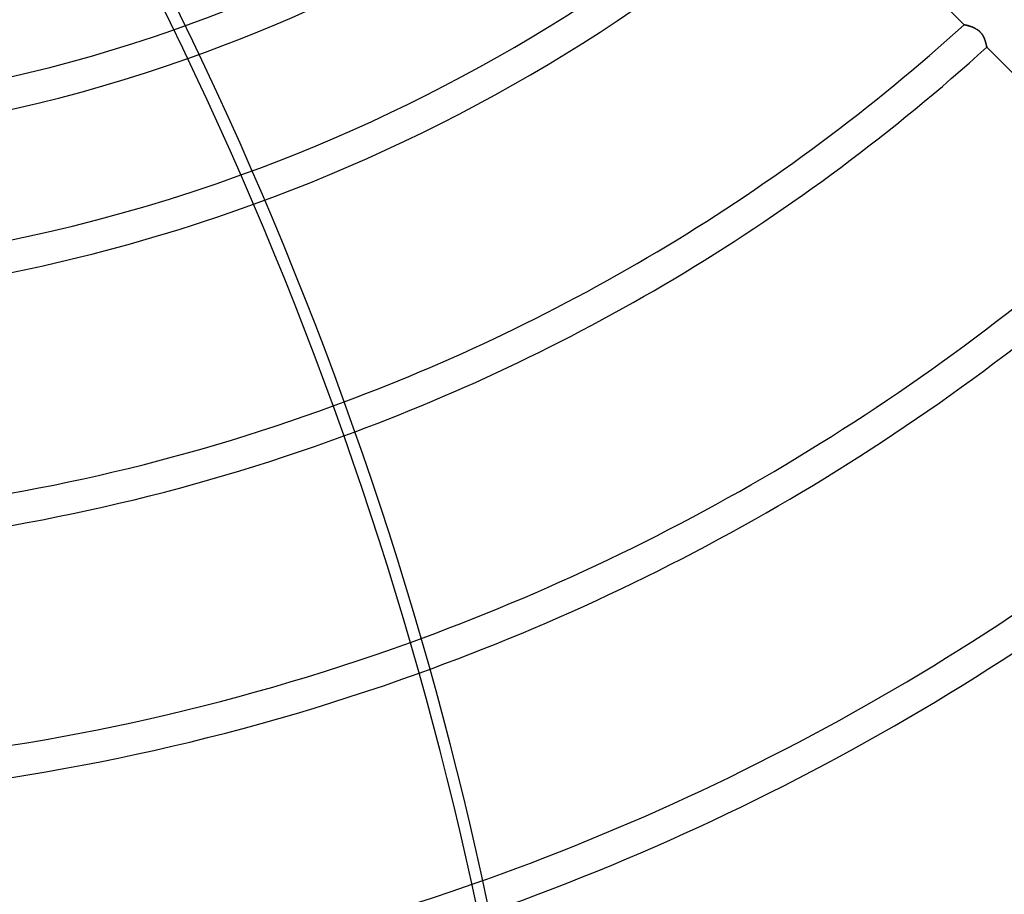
# Model space of a CAD drawing. Header units: millimetres. Extents: x -215 to 215, y -215 to 215.
# Tile 20 of 55: x 17 to 64, y -110 to -68. Entities that reach past the tile are written whole.
import ezdxf

# ---------------------------------------------------------------- set-up
doc = ezdxf.new("R2010")
doc.units = ezdxf.units.MM
doc.layers.add('MAIN-1', color=7, linetype='Continuous')
doc.layers.add('MAIN-2', color=7, linetype='Continuous')

msp = doc.modelspace()

# ---------------------------------------------------------------- linework, layer by layer
at = {"layer": 'MAIN-1'}
for radius, start, end in [(153.5, 270.00002, 89.99998), (152.5, 270.00002, 89.99998), (162, 179.99998, 0), (72.743, 263.32563, 289.35018), (74.267, 263.16538, 289.4807), (80.368, 262.48975, 289.86481), (81.892, 262.31327, 289.93024), (92.263, 261.05019, 290.11301), (93.787, 260.85664, 290.10665), (104.157, 259.50011, 289.88257), (105.683, 259.29545, 289.82608), (116.052, 257.87577, 289.30755)]:
    msp.add_arc((0, 0), radius, start, end, dxfattribs=at)
for centre, major_axis, start_param, end_param in [((14.406, -154.868), (-93.223, 128.31), -1.570796, -1.004743), ((-96.828, -114.386), (93.223, -128.31), 0.86064, 1.408172), ((-97.303, -114.732), (93.223, -128.31), 0.86064, 1.408172)]:
    msp.add_ellipse(centre, major_axis=major_axis, ratio=0.809017, start_param=start_param, end_param=end_param, dxfattribs=at)
at = {"layer": 'MAIN-2'}
for p, q in [((61.924, -68.394), (54.581, -61.051)), ((61.926, -68.395), (61.924, -68.394)), ((61.924, -68.394), (61.925, -68.394)), ((61.925, -68.394), (61.929, -68.395)), ((61.93, -68.395), (61.926, -68.395)), ((61.929, -68.395), (61.935, -68.397)), ((61.937, -68.397), (61.93, -68.395)), ((61.935, -68.397), (61.944, -68.399)), ((61.947, -68.399), (61.937, -68.397)), ((61.944, -68.399), (61.955, -68.401)), ((61.96, -68.402), (61.947, -68.399)), ((61.955, -68.401), (61.968, -68.404)), ((61.975, -68.406), (61.96, -68.402)), ((61.968, -68.404), (61.984, -68.408)), ((61.993, -68.41), (61.975, -68.406)), ((61.984, -68.408), (62.001, -68.412)), ((62.013, -68.414), (61.993, -68.41)), ((62.001, -68.412), (62.021, -68.416)), ((62.035, -68.42), (62.013, -68.414)), ((62.021, -68.416), (62.042, -68.422)), ((62.059, -68.426), (62.035, -68.42)), ((62.042, -68.422), (62.065, -68.428)), ((62.084, -68.433), (62.059, -68.426)), ((62.065, -68.428), (62.089, -68.434)), ((62.112, -68.44), (62.084, -68.433)), ((62.089, -68.434), (62.115, -68.441)), ((62.14, -68.449), (62.112, -68.44)), ((62.115, -68.441), (62.142, -68.449)), ((62.171, -68.458), (62.14, -68.449)), ((62.142, -68.449), (62.17, -68.458)), ((62.17, -68.458), (62.199, -68.467)), ((62.202, -68.468), (62.171, -68.458)), ((62.199, -68.467), (62.229, -68.477)), ((62.234, -68.478), (62.202, -68.468)), ((62.229, -68.477), (62.259, -68.487)), ((62.266, -68.49), (62.234, -68.478)), ((62.259, -68.487), (62.29, -68.499)), ((62.3, -68.502), (62.266, -68.49)), ((62.29, -68.499), (62.321, -68.511)), ((62.333, -68.516), (62.3, -68.502)), ((62.321, -68.511), (62.353, -68.524)), ((62.367, -68.531), (62.333, -68.516)), ((62.353, -68.524), (62.384, -68.538)), ((62.401, -68.546), (62.367, -68.531)), ((62.384, -68.538), (62.416, -68.554)), ((62.435, -68.563), (62.401, -68.546)), ((62.416, -68.554), (62.448, -68.57)), ((62.469, -68.581), (62.435, -68.563)), ((62.448, -68.57), (62.481, -68.588)), ((62.503, -68.601), (62.469, -68.581)), ((62.481, -68.588), (62.513, -68.607)), ((62.537, -68.622), (62.503, -68.601)), ((62.513, -68.607), (62.544, -68.627)), ((62.57, -68.645), (62.537, -68.622)), ((62.544, -68.627), (62.575, -68.649)), ((62.602, -68.669), (62.57, -68.645)), ((62.575, -68.649), (62.606, -68.672)), ((62.633, -68.695), (62.602, -68.669)), ((62.606, -68.672), (62.635, -68.697)), ((62.663, -68.722), (62.633, -68.695)), ((62.635, -68.697), (62.664, -68.722)), ((62.692, -68.75), (62.663, -68.722)), ((62.664, -68.722), (62.691, -68.749)), ((62.691, -68.749), (62.717, -68.778)), ((62.719, -68.78), (62.692, -68.75)), ((62.717, -68.778), (62.742, -68.807)), ((62.745, -68.811), (62.719, -68.78)), ((62.742, -68.807), (62.765, -68.838)), ((62.77, -68.843), (62.745, -68.811)), ((62.765, -68.838), (62.787, -68.869)), ((62.792, -68.876), (62.77, -68.843)), ((62.787, -68.869), (62.807, -68.9)), ((62.813, -68.91), (62.792, -68.876)), ((62.807, -68.9), (62.826, -68.932)), ((62.832, -68.943), (62.813, -68.91)), ((62.826, -68.932), (62.844, -68.965)), ((62.85, -68.977), (62.832, -68.943)), ((62.844, -68.965), (62.86, -68.997)), ((62.867, -69.011), (62.85, -68.977)), ((62.86, -68.997), (62.875, -69.029)), ((62.882, -69.044), (62.867, -69.011)), ((62.875, -69.029), (62.889, -69.061)), ((62.896, -69.078), (62.882, -69.044)), ((62.889, -69.061), (62.901, -69.093)), ((62.908, -69.111), (62.896, -69.078)), ((62.901, -69.093), (62.913, -69.124)), ((62.92, -69.143), (62.908, -69.111)), ((62.913, -69.124), (62.924, -69.154)), ((62.931, -69.175), (62.92, -69.143)), ((62.924, -69.154), (62.933, -69.184)), ((62.94, -69.207), (62.931, -69.175)), ((62.933, -69.184), (62.942, -69.213)), ((62.949, -69.237), (62.94, -69.207)), ((62.942, -69.213), (62.951, -69.241)), ((62.958, -69.267), (62.949, -69.237)), ((62.951, -69.241), (62.958, -69.268)), ((62.965, -69.295), (62.958, -69.267)), ((62.958, -69.268), (62.965, -69.294)), ((62.965, -69.294), (62.971, -69.318)), ((62.971, -69.321), (62.965, -69.295)), ((62.971, -69.318), (62.976, -69.341)), ((62.977, -69.346), (62.971, -69.321)), ((62.976, -69.341), (62.981, -69.363)), ((62.983, -69.369), (62.977, -69.346)), ((62.981, -69.363), (62.986, -69.383)), ((62.987, -69.39), (62.983, -69.369)), ((62.986, -69.383), (62.99, -69.401)), ((62.991, -69.409), (62.987, -69.39)), ((62.99, -69.401), (62.993, -69.418)), ((62.995, -69.426), (62.991, -69.409)), ((62.993, -69.418), (62.996, -69.432)), ((62.997, -69.44), (62.995, -69.426)), ((62.996, -69.432), (62.998, -69.445)), ((63, -69.452), (62.997, -69.44)), ((62.998, -69.445), (63, -69.455)), ((63.002, -69.462), (63, -69.452)), ((63, -69.455), (63.002, -69.463)), ((63.003, -69.468), (63.002, -69.462)), ((63.002, -69.463), (63.003, -69.469)), ((63.004, -69.472), (63.003, -69.468)), ((63.003, -69.469), (63.004, -69.473)), ((63.004, -69.474), (63.004, -69.472)), ((63.004, -69.473), (63.004, -69.474)), ((70.344, -76.814), (63.004, -69.474))]:
    msp.add_line(p, q, dxfattribs=at)
for radius, start, end in [(161, 180.00002, 0), (72.743, 289.35018, 311.56799), (74.267, 289.4807, 311.54788), (80.368, 289.86481, 311.88925), (81.892, 289.93024, 311.79746), (92.263, 290.11301, 312.15774), (93.787, 290.10665, 312.20398), (104.157, 289.88257, 312.48255), (105.683, 289.82608, 312.51887), (116.052, 289.30755, 312.74072), (117.578, 289.21336, 312.77006), (127.948, 288.46639, 312.95083), (129.472, 288.342, 312.975), (139.843, 287.40579, 313.12523), (141.368, 287.25544, 313.14546)]:
    msp.add_arc((0, 0), radius, start, end, dxfattribs=at)
msp.add_ellipse((13.931, -155.214), major_axis=(93.223, -128.31), ratio=0.809017, start_param=1.570796, end_param=2.13685, dxfattribs=at)

doc.saveas('drawing.dxf')
